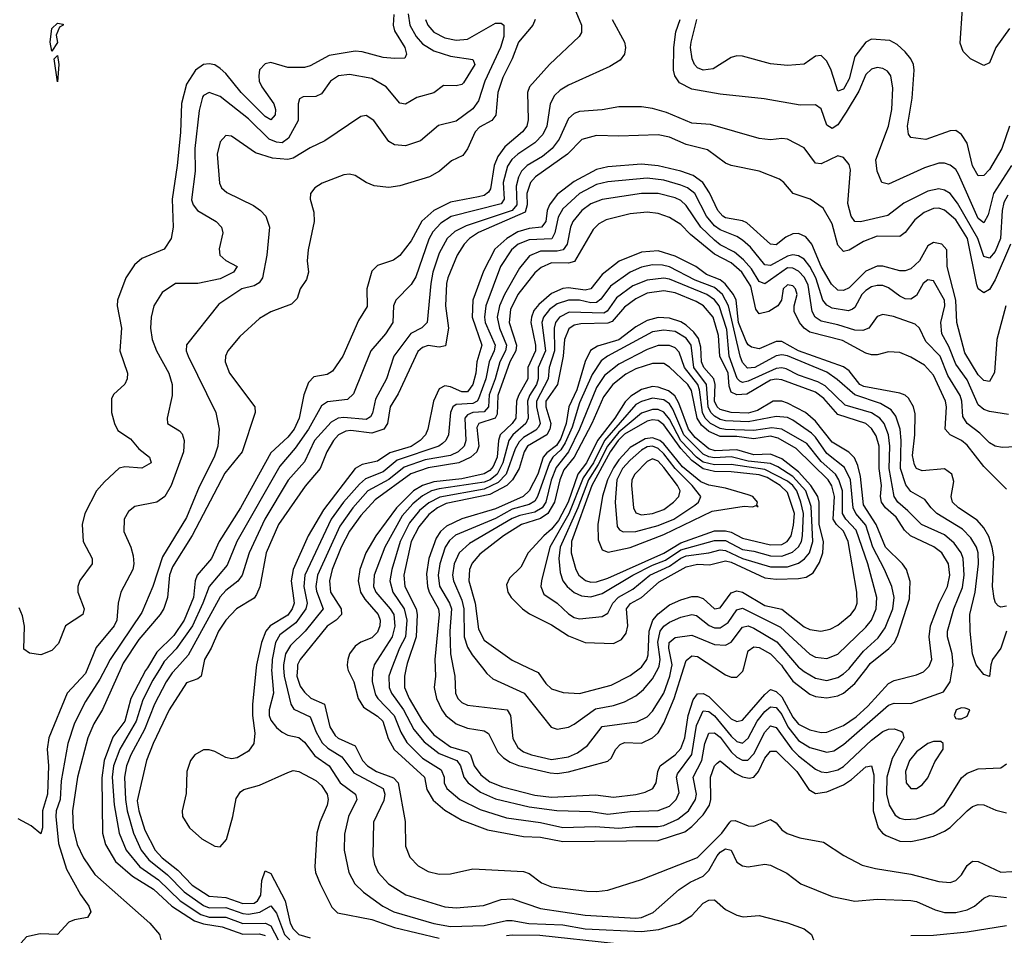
# Model space of a CAD drawing. Header units: inches. Extents: x 884549 to 1028252, y 526810 to 653624.
# Tile 87 of 256: x 955355 to 958863, y 539047 to 542310. Entities that reach past the tile are written whole.
import ezdxf

# ---------------------------------------------------------------- set-up
doc = ezdxf.new("R2010")
doc.units = ezdxf.units.IN
doc.header["$MEASUREMENT"] = 0
doc.layers.add('A9553', color=7, linetype='Continuous')
doc.layers.add('A9554', color=7, linetype='Continuous')

msp = doc.modelspace()

# ---------------------------------------------------------------- linework, layer by layer
at = {"layer": 'A9553', "color": 5}
for points, elevation in [([(955661.9, 540000), (955641, 539959), (955590, 539879.9), (955550, 539802), (955527.3, 539730), (955502.5, 539597.5), (955499.5, 539530), (955485.8, 539490), (955484.1, 539470), (955493.6, 539373.6), (955522.1, 539282.1), (955572.1, 539192.1), (955602, 539150), (955608.7, 539130), (955597.3, 539110), (955550, 539102.2), (955530, 539092.8), (955490.1, 539049.9), (955428, 539052), (955379, 539041), (955360, 539020), (955340.2, 538970)], 2160), ([(955598.5, 540000), (955590, 539979), (955524.5, 539910), (955458.5, 539750), (955452.8, 539710), (955458.1, 539650), (955454.8, 539550), (955436.3, 539490), (955436.8, 539430), (955430, 539408.6), (955396.3, 539436.3), (955350, 539461.6)], 2140), ([(955716.8, 540000), (955650, 539851), (955619.8, 539800.2), (955598.5, 539750), (955560.8, 539610), (955543.8, 539490), (955545.3, 539430), (955560.1, 539370), (955582.3, 539322.3), (955623, 539263), (955819.4, 539090), (955852.9, 539050), (955857.6, 539030)], 2180), ([(955810, 540000), (955803.9, 539990), (955751.6, 539890), (955729.9, 539810.1), (955687.6, 539752.4), (955656.1, 539670), (955647.3, 539607.3), (955650.4, 539410), (955660.4, 539370), (955697, 539310), (955757.4, 539257.5), (955831.4, 539211.3), (955897.8, 539150), (955978.5, 539098.5), (956010, 539087.2), (956077.1, 539077.1), (956150, 539051.2), (956210, 539051.5), (956230, 539046.3)], 2220), ([(955856.4, 540000), (955830, 539955.8), (955794.3, 539885.7), (955770.6, 539809.4), (955711.5, 539710), (955688.9, 539650), (955684.8, 539610), (955692, 539512), (955710.1, 539410), (955735, 539350), (955783.8, 539290), (955850, 539244.1), (955926.5, 539170), (956000.9, 539120.9), (956030, 539111.6), (956090, 539111.4), (956150, 539088.4), (956230.4, 539090.4), (956250, 539080.3), (956276.5, 539030)], 2240), ([(955914.8, 540000), (955898.4, 539981.6), (955876.9, 539950), (955835.5, 539870), (955800.3, 539779.7), (955751.2, 539690), (955735.9, 539650), (955728.6, 539610), (955731.8, 539530), (955738.4, 539490), (955761.1, 539410), (955788.3, 539350), (955815.8, 539315.8), (955881.9, 539261.9), (955941.2, 539201.2), (956010, 539152.4), (956030, 539145), (956090, 539146.2), (956150, 539124), (956170, 539121.5), (956211.2, 539128.8), (956250, 539151.7), (956270, 539125), (956298.8, 539050), (956317.2, 539030)], 2260), ([(956007.6, 540000), (956002, 539970), (955990, 539960.3), (955950, 539946.6), (955888.3, 539850), (955830.4, 539730), (955806.5, 539670), (955774, 539526), (955779.7, 539490), (955801.3, 539421.3), (955837.7, 539350), (955863.1, 539323.1), (955918.5, 539278.5), (955970, 539225.2), (956030, 539185.8), (956090, 539181.4), (956150, 539160.4), (956190, 539161.6), (956202.7, 539170), (956214.6, 539190), (956218.2, 539241.8), (956230, 539276.8), (956250, 539267.1), (956300.8, 539170), (956318.9, 539090), (956329.4, 539069.3), (956350, 539049.8), (956390, 539037.1)], 2280), ([(956198.1, 540000), (956185.1, 539870), (956184.6, 539830), (956193.5, 539766.5), (956189.4, 539730), (956170, 539702.9), (956130, 539678.7), (956110, 539675.6), (956090, 539679.8), (956050, 539702), (956030, 539707.7), (956010, 539707), (955979.3, 539690), (955964.2, 539670), (955950.7, 539630), (955948.5, 539551.5), (955934.5, 539490), (955935.6, 539470), (955960.2, 539430), (956004.7, 539390), (956050, 539363.8), (956070, 539361.5), (956091.9, 539388.1), (956114.6, 539470), (956126.3, 539533.7), (956142.2, 539557.8), (956154.2, 539565.8), (956210, 539581.4), (956310, 539626.9), (956330, 539633.8), (956350, 539630.1), (956410, 539598.5), (956430, 539580.1), (956450.1, 539550), (956454.7, 539530), (956450.1, 539510), (956424.8, 539450), (956413.4, 539410), (956406.2, 539290), (956409, 539270), (956425.5, 539230), (956467.1, 539147.1), (956487.1, 539127.1), (956610, 539102.6), (956690, 539074.7), (956850, 539036)], 2320), ([(956252.9, 540000), (956252.5, 539992.5), (956259.3, 539910), (956243.7, 539850), (956244.1, 539830), (956250, 539813.4), (956270, 539787.2), (956290, 539770.1), (956310, 539760.1), (956350, 539751.7), (956370, 539735.2), (956406.5, 539686.5), (956457.2, 539650), (956497.2, 539590), (956551.3, 539550), (956555.9, 539530), (956526.1, 539470), (956512.6, 539407.4), (956511.7, 539350), (956527.9, 539270), (956549.5, 539230), (956580.4, 539200.4), (956648.8, 539150), (956687.8, 539130), (956830, 539089), (956890, 539078.3), (957010, 539082), (957090, 539099.6), (957110, 539099.6), (957168.6, 539088.6), (957290, 539084.1), (957370, 539069.4), (957570, 539060.6), (957632.4, 539067.6), (957705.8, 539090), (957750, 539117.5), (957790, 539161.5), (957810, 539171.3), (957830, 539172.5), (957870, 539138.6), (957910, 539118.4), (957932, 539112), (957990, 539117.1), (958090.8, 539090.8), (958150.1, 539070.1), (958176.2, 539050), (958182.6, 539030)], 2340), ([(956295.3, 540000), (956297.4, 539970), (956321.4, 539870), (956332, 539852), (956390, 539825.4), (956411.1, 539770), (956432.7, 539732.7), (956452.9, 539712.9), (956503, 539683), (956545.3, 539625.3), (956650.5, 539570), (956656.5, 539550), (956652.6, 539527.4), (956615.2, 539450), (956612.7, 539330), (956619.6, 539299.6), (956632.5, 539270), (956668.8, 539230), (956731.3, 539191.3), (956870, 539147.6), (956910, 539144), (957007, 539153), (957070, 539174.7), (957110, 539176.1), (957210, 539141.7), (957370, 539118.4), (957550, 539107.5), (957570, 539110.1), (957612, 539128), (957704.4, 539210), (957743.7, 539236.3), (957790, 539257.5), (957810, 539277.2), (957839.8, 539330), (957850, 539342.3), (957870, 539354.8), (957890.1, 539350.1), (957910, 539306.9), (957930, 539293.7), (957950, 539291), (958010, 539299.8), (958030, 539296.8), (958088.5, 539268.5), (958138, 539230), (958250, 539185.3), (958330, 539168.6), (958410, 539175.6), (958530, 539171), (958550, 539167.4), (958616.9, 539136.9), (958650, 539128), (958690, 539127.8), (958730, 539137), (958756.8, 539150), (958790, 539179.3), (958810, 539188.8), (958870, 539181.5)], 2360), ([(956344.8, 540000), (956342.9, 539970), (956354.9, 539934.9), (956370, 539912.5), (956392.1, 539892.1), (956441, 539870), (956460.2, 539790), (956479, 539759), (956490, 539749.1), (956550, 539721.3), (956576.2, 539670), (956594, 539650), (956626.1, 539630), (956687.4, 539607.4), (956703.6, 539590), (956727.9, 539452.1), (956730, 539364), (956745.3, 539325.3), (956774.2, 539294.2), (956810, 539274.2), (956850, 539265), (956890, 539265.7), (956970, 539283.4), (957150, 539273.9), (957170, 539266.5), (957214.1, 539234.1), (957250, 539219.8), (957376.1, 539203.9), (957410, 539202.6), (957450, 539208), (957570, 539246), (957770, 539323.4), (957856, 539410), (957884.9, 539450), (957890, 539454.7), (957904.3, 539455.7), (957950, 539436.6), (957970, 539435.6), (958030, 539459.7), (958050, 539447.3), (958070, 539422.9), (958088.9, 539408.9), (958134.3, 539394.3), (958218.2, 539378.2), (958291, 539331), (958356.9, 539296.9), (958404.2, 539284.2), (958530, 539264.3), (958630, 539238.2), (958670, 539234.8), (958690, 539241.3), (958710, 539262), (958730, 539295.8), (958750, 539311.1), (958770, 539309.1), (958850, 539271.6), (958890, 539274.2)], 2380), ([(956523.4, 540000), (956525.1, 539990), (956545.5, 539950), (956561, 539890), (956579.5, 539859.5), (956630, 539827.2), (956648.4, 539810), (956667.4, 539747.4), (956688.7, 539708.7), (956797, 539610), (956805.6, 539565.6), (956828.5, 539528.5), (956870, 539492.2), (956930, 539456.4), (957022.3, 539422.3), (957150, 539398.5), (957210, 539396.6), (957290, 539380.4), (957630, 539384.7), (957724.6, 539415.4), (957750, 539434.9), (957790, 539476.3), (957812.4, 539510), (957817.6, 539530), (957815.6, 539610), (957830, 539650.2), (957839.7, 539660.3), (957850, 539668), (957904.4, 539624.4), (957930, 539610.9), (957953.9, 539606.1), (957970, 539610.4), (957987.6, 539630), (958010, 539678.3), (958030, 539703.1), (958050, 539703.3), (958123.6, 539630), (958166.1, 539566.1), (958190, 539551.9), (958230, 539558.1), (958290, 539583.4), (958318.5, 539601.5), (958370, 539646.9), (958390, 539650.8), (958398.2, 539618.3), (958395.3, 539490), (958413.2, 539430), (958429.2, 539410), (958441.8, 539401.8), (958490, 539381.7), (958530, 539380.7), (958570, 539388.8), (958610, 539400.1), (958650, 539417.9), (958670, 539430.9), (958730, 539489.6), (958750, 539505.1), (958770, 539512.5), (958790, 539511.3), (958832.6, 539492.6), (958870, 539483)], 2420), ([(956615.5, 540000), (956612.1, 539987.9), (956611.3, 539950), (956623.3, 539903.3), (956631.1, 539890), (956689.3, 539830), (956713.3, 539770), (956733.8, 539733.8), (956790, 539677.6), (956856.4, 539636.4), (956867.2, 539610), (956867.4, 539590), (956877.4, 539570), (956923, 539530), (956995.3, 539495.3), (957090, 539465), (957210, 539448.5), (957290, 539431), (957405.7, 539434.3), (957490, 539428.9), (957550, 539434.8), (957630, 539433.8), (957650, 539438.1), (957700, 539460), (957737.7, 539490), (957762.7, 539530), (957765.9, 539550), (957754.1, 539610), (957785, 539670), (957795.7, 539730), (957810, 539767.4), (957830, 539768), (957850, 539752.7), (957890, 539700.3), (957910, 539681.4), (957930, 539670.9), (957949, 539671), (957970, 539692.8), (958009.1, 539770.9), (958030, 539793.1), (958050, 539787.7), (958105.5, 539710), (958130, 539685.9), (958190, 539638.7), (958210, 539629), (958230, 539627.3), (958270, 539635.9), (958290, 539647.6), (958390, 539742.4), (958430, 539773.2), (958450, 539781.1), (958470, 539782.1), (958494.2, 539774.2), (958500.2, 539770), (958504.6, 539750), (958463, 539677), (958444.8, 539610), (958442.8, 539550), (958453, 539510), (958474.5, 539474.5), (958490, 539464.1), (958510, 539458.7), (958550, 539461.5), (958610, 539480.1), (958650, 539510.9), (958710, 539607.2), (958730, 539624.8), (958770, 539640.2), (958850, 539643.8), (958870, 539657.5)], 2440), ([(956681.4, 540000), (956669.8, 539970), (956671.4, 539930), (956679.5, 539910), (956722.7, 539850), (956759.9, 539779.9), (956796, 539736), (956850, 539694.4), (956912, 539670), (956925.6, 539650), (956937.1, 539610), (956952.9, 539590), (956997, 539557), (957050, 539532.8), (957170, 539504.3), (957268.9, 539491.1), (957390, 539488.1), (957450, 539478.3), (957530, 539488.3), (957630, 539491.4), (957670, 539506.7), (957694.2, 539530), (957704.1, 539555.9), (957695.1, 539610), (957698.2, 539621.8), (957749.1, 539690.9), (957766, 539794), (957790, 539846.1), (957810, 539844.7), (957830, 539828.9), (957890, 539756.6), (957910, 539737.2), (957930, 539731.3), (957950, 539748.8), (957981.8, 539810), (958010, 539844.3), (958030, 539860.7), (958050, 539858.1), (958070, 539833.1), (958091.2, 539790), (958130, 539740.7), (958170, 539715.3), (958230, 539698.8), (958255.5, 539704.5), (958290, 539726), (958450, 539866.7), (958470, 539874.2), (958530, 539872.3), (958646, 539914), (958669.9, 539950.1), (958678.5, 540000)], 2460), ([(956732.3, 540000), (956726.2, 539970), (956726.4, 539930), (956743.2, 539890), (956789.6, 539810), (956830, 539760.9), (956890, 539718.7), (956950, 539700.2), (956960.8, 539690), (956974.6, 539650), (956998, 539618), (957030, 539593.6), (957075.1, 539575.1), (957190, 539546), (957250, 539539.4), (957406.6, 539546.6), (957470, 539538.8), (957550, 539548.9), (957583.9, 539556.1), (957610.6, 539570), (957622.8, 539590), (957628.7, 539630), (957637.4, 539650), (957689.8, 539690.2), (957710, 539712.3), (957724.4, 539750), (957736.2, 539830), (957754.6, 539885.4), (957770, 539907.2), (957790, 539908.3), (957810, 539897.4), (957890, 539818.5), (957910, 539809), (957930, 539813.1), (958010, 539905.3), (958030, 539922.8), (958050, 539915.6), (958070, 539896.2), (958110, 539824.4), (958130, 539799.6), (958170, 539778.4), (958210, 539769.4), (958230, 539770.7), (958290, 539794.5), (958335.3, 539824.7), (958376.9, 539863.1), (958450, 539944.2), (958470, 539954.7), (958550, 539974.4), (958574.7, 539985.3), (958589.2, 540000)], 2480), ([(956835.1, 540000), (956836.2, 539970), (956832.3, 539930), (956840.3, 539890), (956859, 539850), (956873.3, 539830), (956910, 539799.9), (956950, 539784.3), (957010, 539775.4), (957025.5, 539765.5), (957058.9, 539698.9), (957078.8, 539678.8), (957103, 539663), (957131.7, 539651.7), (957245, 539625), (957270, 539623.5), (957310, 539629.4), (957450, 539667.2), (957462.6, 539677.4), (957479.4, 539710), (957494, 539726), (957510, 539733.1), (957570, 539731.3), (957609.9, 539750), (957630, 539768.1), (957650, 539802.2), (957686.6, 539890), (957721.6, 540000)], 2520), ([(956899.1, 540000), (956905, 539970), (956907.3, 539910), (956915.9, 539890), (956930, 539875.9), (956950, 539866.7), (957091.9, 539850), (957103.1, 539830), (957111.8, 539748.2), (957130, 539715.3), (957150, 539700.8), (957178, 539690), (957250, 539673.5), (957310, 539682.3), (957342.6, 539697.4), (957377.6, 539722.4), (957430, 539790.4), (957553.2, 539806.8), (957590, 539824.7), (957610, 539845.1), (957649.3, 539910), (957671.3, 539970), (957677.5, 540000)], 2540), ([(957003.8, 540000), (957019.8, 539979.8), (957040.7, 539960.7), (957152.4, 539910), (957248.6, 539788.6), (957270, 539781.6), (957310, 539788.8), (957330, 539798.6), (957406.3, 539853.7), (957470, 539865.3), (957510, 539878.8), (957550, 539899.4), (957577.8, 539922.2), (957610, 539960.1), (957630.4, 540000)], 2560), ([(957166.8, 540000), (957202.7, 539982.7), (957230, 539943.8), (957250, 539924.6), (957291.8, 539911.8), (957350, 539908.8), (957462.1, 539937.9), (957530, 539972.6), (957566.7, 540000)], 2580), ([(957831.9, 540000), (957870, 539975), (957890, 539966.4), (957910, 539966.5), (957931.8, 539988.2), (957934.8, 540000)], 2520), ([(958075.1, 540000), (958110, 539951.7), (958170, 539906.3), (958190, 539897.4), (958230, 539893), (958270, 539900.1), (958290, 539909.5), (958330, 539944.1), (958373.7, 540000)], 2520), ([(958133.1, 540000), (958150, 539986.3), (958190, 539962.8), (958230, 539954.8), (958270, 539965.5), (958290, 539978.4), (958310, 539996.4), (958313, 540000)], 2540), ([(958813.2, 540000), (958810, 539968.4), (958790, 539976.4), (958770.5, 540000)], 2440), ([(958530, 539045.7), (958610, 539047), (958730, 539059.1), (958870, 539081.7)], 2340), ([(957090, 539046.4), (957110, 539048.8), (957207.6, 539047.6), (957470, 539018.3)], 2320)]:
    msp.add_lwpolyline(points, dxfattribs=dict(at, elevation=elevation))
at = {"layer": 'A9553', "color": 5, "elevation": 2460}
for points in [[(958710, 539856.9), (958690.8, 539850), (958683.7, 539830), (958690, 539819.1), (958698.5, 539818.5), (958710, 539818.4), (958730, 539827.6), (958739.6, 539850), (958723.6, 539856.4)], [(958610, 539737.5), (958590, 539730.4), (958550, 539700.2), (958524.6, 539670), (958510.8, 539630), (958513, 539590), (958530, 539570.2), (958550, 539570.2), (958570, 539582.3), (958590, 539607.9), (958614.9, 539665.1), (958644.6, 539710), (958645.4, 539730), (958636.9, 539736.9)]]:
    msp.add_lwpolyline(points, close=True, dxfattribs=at)
at = {"layer": 'A9554', "color": 5}
for points, elevation in [([(957310, 542403.1), (957357, 542290), (957356, 542264), (957347.8, 542250), (957242.9, 542150), (957171.1, 542070), (957163.8, 542050), (957166.9, 541953.1), (957161.5, 541930), (957146.2, 541910), (957084, 541856), (957058.4, 541821.6), (957046, 541790), (957032.6, 541707.4), (957025.6, 541694.5), (957010, 541683.6), (956990, 541677.9), (956890, 541659.7), (956830.5, 541630), (956788.3, 541591.7), (956750, 541521.3), (956710, 541469.1), (956686.8, 541453.2), (956630, 541434.1), (956610, 541413.1), (956591.8, 541350), (956593, 541287), (956562.5, 541237.5), (956506.6, 541110), (956470, 541056.8), (956450, 541044.9), (956403.6, 541036.4), (956383.9, 541016.1), (956367.5, 540972.5), (956350.9, 540890), (956333.4, 540850), (956310, 540821.5), (956250, 540765.5), (956142.1, 540570), (956065.5, 540450), (956038.4, 540390), (955987.3, 540330), (955979.8, 540310), (955973.9, 540250), (955941, 540170), (955904.8, 540115.2), (955844.4, 540055.6), (955810, 540000)], 2220), ([(956688.6, 542328.6), (956685.3, 542290), (956690.4, 542270), (956726.8, 542210), (956733.5, 542186.5), (956727.1, 542172.9), (956690, 542171), (956650, 542175.2), (956574.7, 542194.7), (956550, 542196.9), (956457.5, 542182.5), (956390, 542145.6), (956370, 542139.1), (956310, 542139.4), (956250, 542156.5), (956230, 542152.7), (956210, 542131.1), (956206.6, 542110), (956208.8, 542090), (956217.8, 542070), (956260.4, 542010), (956266.4, 541990), (956265.5, 541970), (956250, 541952.2), (956230, 541964.6), (956143.7, 542050), (956090, 542117.5), (956070, 542136.2), (956050, 542148.5), (956030, 542152.4), (956010, 542149.5), (955981.9, 542130), (955950, 542080.2), (955931.3, 542011.3), (955927.6, 541907.6), (955916.7, 541790), (955898.2, 541670), (955901.5, 541570), (955894.9, 541530), (955870, 541491.6), (955790, 541458.3), (955763.8, 541436.2), (955733.8, 541390), (955703.4, 541310), (955702.7, 541290), (955718, 541210), (955712.3, 541130), (955739.7, 541050), (955738.2, 541030), (955729.4, 541010.6), (955690, 540973.5), (955682.1, 540957.9), (955682.4, 540910), (955692.7, 540870), (955705.4, 540845.4), (955750, 540816.2), (955780.1, 540780.1), (955817.1, 540750), (955824.2, 540730), (955790, 540711.4), (955730, 540716.5), (955710, 540711.6), (955656.9, 540663.1), (955629.2, 540630), (955587.1, 540550), (955578.4, 540510), (955581.3, 540450), (955614, 540390), (955613.7, 540370), (955569.5, 540310.5), (955562.2, 540290), (955562.2, 540270), (955584.7, 540210), (955580.7, 540190), (955518.3, 540150), (955493.6, 540086.4), (955470, 540062), (955430, 540046.3), (955390, 540051.6), (955370, 540066), (955372.1, 540147.9), (955365.5, 540185.5), (955353.6, 540213.6)], 2120), ([(956738.8, 542330), (956745.3, 542290), (956768.1, 542250), (956790, 542224), (956830, 542199.1), (956890, 542179.9), (956970, 542167.8), (956977.1, 542150), (956935.9, 542084.1), (956930, 542078.5), (956910, 542073.9), (956865.1, 542074.9), (956830, 542049.3), (956770, 542031.8), (956730, 542008.4), (956710, 542012.2), (956660.2, 542070), (956610, 542099.7), (956530, 542114.6), (956490.6, 542109.4), (956462.3, 542090), (956430, 542044.9), (956410, 542035.8), (956365.6, 542034.4), (956351.9, 542028.1), (956347.4, 542010), (956346.9, 541950), (956312.6, 541887.4), (956290, 541870.6), (956270, 541872.6), (956244.3, 541884.3), (956170, 541956.7), (956070, 542035.8), (956030, 542050.6), (956010, 542039.7), (956006.6, 542033.4), (955994.1, 541985.9), (955979.1, 541850), (955980.4, 541770), (955967.6, 541667.6), (955972.8, 541650), (955988.4, 541630), (956055.6, 541590), (956073.8, 541570), (956079, 541550), (956066.4, 541493.6), (956068.7, 541470), (956090, 541451.8), (956130.1, 541430), (956116.8, 541410), (956070, 541386.5), (955990, 541369.6), (955910, 541369.9), (955862.6, 541337.4), (955832.9, 541290), (955823.5, 541250), (955821.6, 541210), (955827.2, 541170), (955842.9, 541130), (955887, 541050), (955898.1, 541010), (955898.9, 540970), (955880.3, 540890), (955882, 540870), (955924.2, 540844.2), (955933.5, 540833.5), (955940.9, 540810), (955939.1, 540770), (955895.2, 540650), (955872.1, 540610), (955844.2, 540590), (955765.8, 540574.2), (955742.9, 540557.1), (955727.4, 540530), (955726, 540486), (955751, 540430), (955759.3, 540399.3), (955761.9, 540370), (955758.2, 540350), (955715.1, 540270), (955706.1, 540230), (955700.9, 540170), (955691.9, 540150), (955627.6, 540072.4), (955598.5, 540000)], 2140), ([(958881.3, 542278.7), (958832.3, 542210), (958810, 542155.3), (958790, 542145.8), (958742.6, 542170), (958715.8, 542195.8), (958705.5, 542225.5), (958714.2, 542350)], 2180), ([(956801.3, 542310), (956809.4, 542290), (956830, 542265.5), (956870, 542245.1), (956910, 542236.4), (956950, 542240.4), (957050, 542297.1), (957070, 542297.5), (957079.7, 542290), (957079.5, 542250), (957067.8, 542210), (957012.5, 542090), (956990, 542020.7), (956970, 541992.1), (956910, 541947.5), (956847.5, 541932.5), (956782.5, 541877.5), (956730, 541860.2), (956690, 541864), (956670, 541875.8), (956617.1, 541950), (956590, 541967.8), (956570, 541964.8), (956441.9, 541878.1), (956390, 541853.3), (956330, 541816.1), (956310, 541811), (956255.8, 541815.8), (956194.8, 541834.8), (956110, 541894.8), (956090, 541896.4), (956070, 541874.7), (956058.9, 541830), (956066.6, 541726.6), (956074.5, 541710), (956093.3, 541693.3), (956187.8, 541647.8), (956213.6, 541630), (956231.9, 541610), (956244.8, 541570), (956235.5, 541470), (956220.6, 541390), (956208.6, 541371.4), (956190, 541361.5), (956146.7, 541350), (956064.6, 541295.4), (955949.3, 541150.7), (955947.8, 541130), (955955.6, 541110), (956054.3, 540910), (956065.5, 540850), (956061.5, 540790), (956048.5, 540750), (955995, 540645), (955950, 540535), (955864.1, 540395.9), (955830, 540289.7), (955790, 540197.4), (955677.3, 540030), (955661.9, 540000)], 2160), ([(957191.8, 542310), (957183.4, 542290), (957132.7, 542230), (957109.8, 542170), (957076, 542104), (957058.4, 542050), (957051.1, 541968.9), (957037.3, 541950), (956993.8, 541926.2), (956977.5, 541910), (956950, 541849.8), (956934, 541826), (956893.9, 541806.1), (956850.2, 541770), (956815.2, 541750), (956710, 541717.4), (956670, 541711.9), (956618, 541718), (956590, 541728.9), (956550, 541754.2), (956530, 541759.1), (956510, 541757), (956433.1, 541726.9), (956407.2, 541710), (956391.6, 541690), (956390.2, 541670), (956403.1, 541623.1), (956404.8, 541590), (956382.4, 541490), (956379.8, 541450), (956383.8, 541410), (956376.6, 541383.4), (956354, 541350), (956343.9, 541316.1), (956324, 541296), (956250, 541268.5), (956210, 541244.7), (956138.9, 541181.1), (956096.3, 541130), (956088.6, 541110), (956087.3, 541090), (956102.2, 541050), (956193.1, 540930), (956193.6, 540910), (956147.8, 540770), (956086, 540694), (955970, 540471.2), (955900.2, 540359.8), (955889, 540330), (955881.5, 540250), (955868.3, 540211.7), (955855.4, 540190), (955779.7, 540100.3), (955724, 540016), (955716.8, 540000)], 2180), ([(957465.5, 542310), (957510.2, 542230), (957513.7, 542210), (957510, 542187.3), (957494.2, 542165.8), (957457.6, 542142.4), (957310, 542076.1), (957281.1, 542058.9), (957260.6, 542039.4), (957244.8, 542010), (957232.7, 541930), (957219.1, 541900.9), (957189.8, 541870.2), (957129.4, 541830.6), (957108.8, 541811.2), (957092.9, 541787.1), (957077.3, 541730), (957081.6, 541670), (957070, 541653.3), (956891.9, 541608.1), (956855.1, 541584.9), (956826.5, 541553.5), (956813, 541527), (956766.3, 541393.7), (956750, 541366.4), (956695.1, 541310), (956687, 541290), (956684.4, 541230), (956658.8, 541190), (956605.9, 541130), (956544.3, 540975.8), (956523.5, 540956.5), (956452.3, 540947.7), (956430, 540933.4), (956384.6, 540850), (956337.1, 540782.9), (956281.9, 540718.1), (956128.8, 540450), (956093.9, 540366.2), (956030.1, 540290), (956008.2, 540230), (955970.3, 540149.7), (955913, 540067), (955870, 540022.9), (955856.4, 540000)], 2240), ([(958888.7, 541790), (958824.3, 541690), (958805.5, 541614.5), (958790, 541585.5), (958770, 541601.4), (958699.5, 541759.5), (958690, 541775.2), (958670, 541790.6), (958650, 541797.9), (958630, 541798.8), (958578.5, 541781.5), (958450, 541723.6), (958426.4, 541730), (958409.9, 541770), (958404.6, 541810), (958450.6, 541930), (958462.4, 541990), (958465.3, 542065.3), (958458.1, 542110), (958446.1, 542126.1), (958430, 542135.6), (958410, 542138.8), (958390, 542132.8), (958370, 542114), (958344.5, 542055.5), (958299.9, 541980.1), (958270, 541934.5), (958250, 541921.8), (958230, 541933.2), (958210, 541992.2), (958190, 542005.7), (958135.4, 542004.6), (958007.6, 542027.6), (957850, 542044.7), (957750, 542062.6), (957705.2, 542085.2), (957689, 542109), (957684.6, 542130), (957685.7, 542210), (957693.1, 542266.9), (957707.6, 542310)], 2240), ([(958881.3, 541930), (958853.8, 541850), (958810, 541775.7), (958790, 541754.5), (958770, 541753.7), (958750, 541788.9), (958729.9, 541870), (958710, 541900.4), (958690, 541914.2), (958670, 541913.2), (958582.9, 541882.9), (958530, 541889.8), (958521.2, 541901.2), (958518.1, 541930), (958534.4, 542030), (958541.7, 542130), (958538.7, 542150), (958530.2, 542170.2), (958510, 542194.9), (958481.1, 542221.1), (958455, 542235), (958390, 542239.9), (958370, 542229.9), (958330, 542178.1), (958310, 542099.3), (958294.9, 542070), (958290, 542062.3), (958270, 542055.4), (958246, 542130), (958230, 542161.9), (958210, 542181.7), (958190, 542179.8), (958150, 542150.6), (958090, 542146.9), (958030, 542152), (957930, 542179.1), (957910, 542180.6), (957890, 542174.9), (957825.6, 542134.4), (957790, 542129.6), (957770, 542138.5), (957759.2, 542150), (957750.8, 542170), (957745.4, 542210), (957747.4, 542230), (957767.2, 542310)], 2220), ([(958875.4, 541684.6), (958861.5, 541658.5), (958854.9, 541630), (958849.1, 541530), (958830, 541483.7), (958810, 541459.6), (958790, 541465.5), (958767.9, 541530), (958696.3, 541656.3), (958670, 541690.4), (958650, 541701.9), (958630, 541706.3), (958590, 541698.8), (958504.8, 541655.2), (958447.7, 541612.3), (958350, 541589.4), (958330.5, 541590.5), (958316.9, 541610), (958305.1, 541654.9), (958314.8, 541774.8), (958310, 541793.5), (958290, 541818.5), (958270, 541824.5), (958210, 541796.5), (958190, 541798.8), (958150, 541853.5), (958090, 541884.2), (958070, 541886.4), (958030, 541881.8), (957990, 541886.6), (957816.5, 541936.5), (957750, 541941.1), (957659.3, 541979.3), (957610, 541993.6), (957570, 541999.6), (957490, 541999), (957430, 541988.2), (957350, 541982.3), (957330, 541975.4), (957310, 541957.5), (957276.7, 541883.3), (957252, 541850), (957217.6, 541822.4), (957162.8, 541790), (957142.4, 541770), (957131.6, 541748.4), (957124, 541716), (957126.5, 541650), (957110, 541630.2), (956945.2, 541574.8), (956905.7, 541554.3), (956878.6, 541530), (956850, 541477.5), (956827.2, 541410), (956819.5, 541370), (956807.3, 541230), (956788.4, 541211.6), (956749.2, 541190.8), (956687.9, 541110), (956661.4, 541030), (956622.3, 540957.7), (956612.2, 540907.8), (956605.3, 540894.7), (956590, 540885.3), (956510, 540891.5), (956490, 540889), (956464.9, 540875.1), (956405.4, 540810), (956370, 540734.1), (956311.8, 540668.2), (956228.2, 540530), (956172.3, 540410), (956148.3, 540330), (956131.9, 540308.1), (956090, 540275.4), (956070, 540253), (955955, 540045), (955914.8, 540000)], 2260), ([(958884.9, 541510), (958830, 541382), (958810, 541348.2), (958790, 541336.4), (958770, 541349.9), (958765.2, 541365.2), (958731.7, 541530), (958690, 541596.6), (958650, 541631.2), (958630, 541638.1), (958610, 541636.8), (958577.3, 541622.7), (958544.2, 541595.8), (958510, 541550.9), (958490, 541537.5), (958410, 541538.3), (958360.6, 541519.4), (958310, 541487.8), (958290, 541483.3), (958270, 541506.5), (958250, 541581.6), (958217.4, 541637.4), (958170.9, 541670), (958110.4, 541690.4), (958077.8, 541730), (958061.6, 541741.6), (957990, 541769.9), (957890, 541789.9), (957870, 541798.8), (957805.7, 541845.7), (957730, 541865.4), (957670, 541891.1), (957630, 541899.2), (957490, 541894.5), (957410, 541896.6), (957357.6, 541882.4), (957306.3, 541830), (957192.6, 541750), (957174.5, 541730), (957161.5, 541690), (957162.7, 541650), (957155.8, 541624.2), (956989.1, 541550.9), (956957.4, 541530), (956938.5, 541510), (956913.6, 541470), (956879.9, 541390), (956875.6, 541370), (956871.8, 541290), (956882.3, 541210), (956872.5, 541147.5), (956850, 541142.8), (956810, 541148.6), (956790, 541141.9), (956773.3, 541126.7), (956703.6, 540976.4), (956675.4, 540930), (956665, 540870), (956652, 540850), (956610, 540835.8), (956534.3, 540845.7), (956516.7, 540843.3), (956491.4, 540830), (956473.3, 540810), (956449.4, 540770), (956425.6, 540710), (956372.4, 540647.6), (956277.3, 540510), (956233.1, 540410), (956211.2, 540288.8), (956199.2, 540260.8), (956190, 540248.3), (956127.6, 540210), (956090, 540169.9), (956063.1, 540130), (956037.7, 540070), (956013.2, 540030), (956007.6, 540000)], 2280), ([(958868.1, 541290), (958835.8, 541170), (958827.7, 541052.3), (958810, 541020.2), (958790, 541023.2), (958770, 541043.9), (958722.7, 541122.7), (958694.2, 541230), (958690.5, 541310), (958659.6, 541430), (958657.9, 541490), (958640.7, 541510), (958610, 541515.2), (958590, 541503.4), (958560.5, 541450), (958530, 541421.6), (958510, 541415.2), (958490, 541415), (958430, 541430.8), (958409.3, 541430.7), (958370, 541413.4), (958310, 541354.3), (958290, 541344.5), (958270, 541345.3), (958246.8, 541366.8), (958210.7, 541430), (958177.4, 541510), (958155.9, 541535.9), (958130, 541547.5), (958110, 541546.3), (958084.9, 541535.1), (958050, 541507.8), (958030, 541509.9), (957945.7, 541585.7), (957930, 541592.7), (957870, 541603.9), (957859.9, 541610), (957841.9, 541630), (957812.7, 541692.7), (957789.1, 541729.1), (957754.4, 541754.4), (957710.1, 541769.9), (957630, 541789.2), (957570, 541794.8), (957450, 541784.7), (957410, 541775.3), (957330, 541733.3), (957270, 541687.1), (957242.1, 541650), (957234.5, 541630), (957229.7, 541590.3), (957214.3, 541570), (957170, 541566), (957130, 541554.1), (957090.1, 541530), (957047.9, 541492.1), (957007.1, 541412.9), (956969.3, 541310), (956967.2, 541250), (957001.2, 541150), (956983.5, 541090), (956980.5, 541050), (956969.8, 541010), (956950, 540983.1), (956930, 540983.2), (956890, 541001), (956870, 541004.5), (956850, 540993.7), (956829.4, 540950), (956809.3, 540850), (956801, 540830), (956782.2, 540810), (956750, 540788.6), (956674, 540766), (956630, 540736.3), (956575.4, 540724.6), (956550.1, 540710), (956437.1, 540562.9), (956383.4, 540470), (956329, 540350), (956322.3, 540310), (956333.4, 540230), (956326.4, 540210), (956310, 540187.5), (956247.5, 540150), (956232.2, 540130), (956216.5, 540090), (956199.1, 540010), (956198.1, 540000)], 2320), ([(958877.9, 540902.1), (958810, 540913), (958790, 540920.1), (958770, 540937), (958730, 541026.1), (958690, 541081.7), (958665.3, 541145.3), (958640.5, 541190), (958636.5, 541230), (958650.6, 541289.4), (958649.6, 541310), (958610, 541379), (958590, 541383.1), (958573.5, 541370), (958550, 541327.2), (958530, 541313.2), (958510, 541314.7), (958490, 541324), (958450, 541353.9), (958430, 541362.8), (958410, 541362.9), (958390, 541357.3), (958370, 541345), (958355.2, 541330), (958330, 541283.6), (958322.5, 541277.5), (958307.4, 541272.6), (958250, 541281.6), (958230, 541291.7), (958216.8, 541310), (958191.2, 541390), (958170, 541430.3), (958150, 541455.8), (958130, 541468.1), (958110, 541471.5), (958090, 541467.1), (958030, 541434.2), (958010, 541436.1), (957958.9, 541498.9), (957930, 541523.6), (957910, 541537), (957850, 541561.1), (957830, 541575.1), (957801.5, 541610), (957759.8, 541690), (957734.7, 541710), (957710, 541720.4), (957650, 541737.5), (957590, 541744.8), (957450, 541731.3), (957410, 541721.8), (957349.3, 541690), (957290, 541635.1), (957273.5, 541606.4), (957262, 541550), (957251.4, 541528.6), (957170, 541525.4), (957130.7, 541510), (957106.9, 541490), (957068.3, 541430), (957015.7, 541290), (957011, 541250), (957013.9, 541230), (957048.7, 541150), (957045.1, 541130), (957027.7, 541090), (957016.1, 541030), (956990, 540958.5), (956984.5, 540950), (956970, 540942.1), (956910, 540937.9), (956898.1, 540930), (956890.1, 540909.9), (956882.5, 540830), (956873.5, 540810), (956861.3, 540798.7), (956848.6, 540790), (956700.1, 540739.9), (956650, 540698.5), (956587.2, 540672.8), (956565.6, 540654.4), (956509.3, 540590.7), (956464.7, 540530), (956371.2, 540330), (956367.3, 540290), (956379.4, 540230), (956374.7, 540210), (956339.4, 540160.6), (956282.3, 540117.7), (956266, 540090), (956254.6, 540030), (956252.9, 540000)], 2340), ([(958950.1, 540789.9), (958854.7, 540785.3), (958830, 540789.9), (958810, 540801.7), (958775.6, 540835.6), (958730.4, 540870), (958715.2, 540895.2), (958711.4, 540950), (958705.3, 540970), (958662, 541042), (958634.2, 541110), (958582.8, 541162.8), (958561.2, 541210), (958545.1, 541225.1), (958468.1, 541251.9), (958430, 541258.8), (958410, 541251.6), (958379.8, 541210), (958358.4, 541201.6), (958330, 541203.2), (958270, 541222.5), (958210, 541234.9), (958189.2, 541249.2), (958177.7, 541270), (958163.9, 541363.9), (958150.6, 541390.6), (958130, 541413.4), (958110, 541424.6), (958090, 541425), (958010, 541367.7), (957990, 541376.2), (957961.7, 541421.7), (957934.1, 541454.1), (957901.2, 541481.2), (957850, 541507.6), (957830, 541523.6), (957781.1, 541570), (957730, 541647.2), (957710, 541665.1), (957690, 541674.9), (957630, 541689.9), (957570, 541690.5), (957430, 541668.3), (957390, 541653.5), (957358, 541630), (957326.1, 541590), (957317.5, 541570), (957305.5, 541510), (957290.8, 541490), (957270, 541484.4), (957210, 541485), (957171.8, 541468.2), (957135.5, 541424.5), (957081.7, 541330), (957063.9, 541290), (957056.7, 541250), (957064.9, 541210), (957089.5, 541150), (957086.1, 541130), (957065.3, 541090), (957049.1, 541030), (957027.3, 540972.7), (957025.8, 540930), (957010, 540911.9), (956970, 540909.5), (956950, 540901), (956941.2, 540890), (956944.9, 540810), (956938.3, 540790), (956917.7, 540770), (956890, 540756.9), (956799.2, 540740.8), (956724.8, 540715.2), (956670, 540671.3), (956595.5, 540630), (956541.7, 540570), (956495.9, 540504.1), (956416.5, 540330), (956410, 540290), (956412.7, 540272.7), (956436.2, 540210), (956372, 540130), (956320.4, 540079.6), (956302.7, 540050), (956294.6, 540010), (956295.3, 540000)], 2360), ([(958870, 540636.8), (958790, 540717.2), (958730, 540793.3), (958710, 540810.3), (958670.2, 540830.2), (958651.7, 540850), (958657.2, 540930), (958653.7, 540950), (958610, 541042.5), (958578.9, 541078.9), (958530, 541107.1), (958490, 541123.9), (958450, 541126), (958410, 541115.2), (958390, 541115.1), (958370, 541121.4), (958286.6, 541166.6), (958170, 541195.7), (958150, 541209.9), (958133.4, 541230), (958114, 541270), (958114, 541290), (958124.5, 541330), (958119.1, 541350), (958110, 541360.8), (958090, 541364.5), (958075, 541350), (958069.6, 541310), (958056.3, 541290), (958023.5, 541270), (957990, 541260.8), (957978, 541278), (957959.5, 541359.6), (957927.5, 541410), (957890, 541443.4), (957830, 541474.3), (957744.3, 541544.3), (957710, 541579.9), (957670, 541604.6), (957630, 541619.5), (957590, 541624), (957530, 541617.3), (957444.1, 541595.9), (957417.9, 541582.1), (957397.9, 541562.1), (957332, 541448), (957310, 541441.8), (957250, 541443), (957213, 541427), (957190, 541407.8), (957130, 541330), (957103.4, 541276.6), (957098.8, 541230), (957125.3, 541150), (957122.3, 541130), (957100.9, 541090), (957058.3, 540970), (957056.6, 540903.4), (957049.4, 540890), (956991, 540870), (956984, 540856), (956990.8, 540790), (956984.1, 540770), (956962.9, 540750), (956919.6, 540730), (956810, 540713.1), (956748.7, 540691.3), (956621.6, 540598.4), (956570, 540542.1), (956530, 540486.7), (956500.2, 540430), (956468.9, 540350), (956458.7, 540310), (956462.7, 540270), (956500.7, 540210), (956501.3, 540190), (956482.5, 540170), (956450, 540147.7), (956354.9, 540030), (956345.4, 540010), (956344.8, 540000)], 2380), ([(958870, 540219.4), (958850, 540216.2), (958841.1, 540221.1), (958831.1, 540231.1), (958826.3, 540246.3), (958821, 540290), (958825, 540395), (958819.8, 540430), (958807.3, 540467.3), (958790, 540498.3), (958766.1, 540526.1), (958699.6, 540570), (958677.9, 540590), (958674, 540610), (958683.5, 540663.5), (958675.6, 540690), (958649.4, 540709.4), (958570, 540701.9), (958550, 540709.9), (958543, 540723), (958536.2, 540756.2), (958543.9, 540830), (958544.6, 540904.6), (958539.6, 540930), (958521.4, 540961.4), (958510, 540971.6), (958490, 540978.5), (958362.5, 541002.5), (958348.5, 541010), (958310, 541058.5), (958290, 541072.3), (958130, 541130.1), (958070, 541163.2), (958050, 541162.8), (957990, 541136.6), (957962.4, 541142.4), (957950, 541150.7), (957942.9, 541162.9), (957916.3, 541230), (957907, 541310), (957898, 541330), (957868.8, 541368.8), (957850, 541382.5), (957801.7, 541401.7), (957763.4, 541430), (957690, 541466.4), (957630, 541486.1), (957570, 541481.1), (957490.9, 541449.1), (957430, 541401.1), (957389.4, 541350.6), (957370, 541345.7), (957310, 541353.8), (957290, 541351.7), (957250, 541333.7), (957204.9, 541295.1), (957187.3, 541272.7), (957177.9, 541250), (957176, 541230), (957193, 541150), (957192.4, 541130), (957165.9, 541070), (957165.6, 541030), (957131.9, 540970), (957125.4, 540950), (957122.6, 540890), (957109.6, 540870), (957067.3, 540830), (957060.8, 540810), (957056.4, 540750), (957042.3, 540717.7), (957030, 540702.7), (957009.3, 540690.7), (956930, 540673.1), (956830, 540662.5), (956790.5, 540649.5), (956757.6, 540630), (956698, 540570), (956624.1, 540470), (956588.9, 540410), (956566.9, 540350), (956560.9, 540310), (956569.6, 540270), (956584.6, 540244.6), (956632.1, 540190), (956639, 540170), (956638.2, 540150), (956630, 540126.5), (956610, 540106.4), (956570, 540090.7), (956550, 540076.9), (956530.1, 540050), (956524.3, 540030), (956521.6, 540010), (956523.4, 540000)], 2420), ([(958770.5, 540000), (958762.3, 540010), (958750, 540049.4), (958740.6, 540130), (958740.3, 540190), (958758.7, 540270), (958771, 540370), (958770.2, 540410), (958763.6, 540430), (958743.3, 540463.3), (958713.6, 540493.6), (958622.7, 540550), (958601.7, 540570), (958580.2, 540600.2), (958530, 540627.8), (958511.5, 540651.5), (958493.2, 540710), (958495.6, 540810), (958491.7, 540850), (958476.9, 540896.9), (958459.7, 540919.7), (958422, 540942), (958330, 540972.8), (958267.1, 541027.1), (958230, 541053), (958090, 541111.2), (958070, 541115.8), (958050, 541111.7), (957973.8, 541070), (957948, 541068), (957930, 541087.4), (957921.8, 541110), (957880.5, 541290), (957859.4, 541330), (957830, 541355.2), (957761, 541381), (957670, 541428.6), (957645, 541435), (957610, 541435.7), (957570, 541427.4), (957530, 541410.2), (957459.8, 541360.2), (957425.8, 541314.2), (957410, 541301.3), (957390, 541300.3), (957350, 541309.5), (957310, 541310), (957270, 541296.8), (957243, 541277), (957220.8, 541250), (957215.6, 541230), (957227.9, 541130), (957202, 541070), (957202.2, 541030), (957195.8, 541010), (957170.9, 540970), (957164.1, 540950), (957166.8, 540890), (957158.8, 540870), (957112.3, 540830), (957097.5, 540810), (957076.7, 540730), (957056.7, 540690), (957031, 540670), (957010, 540661.8), (956850, 540638.2), (956822.3, 540630), (956790, 540613.1), (956755.7, 540584.3), (956718.2, 540541.8), (956655.5, 540430), (956617.9, 540330), (956615.1, 540290), (956623.5, 540270), (956675.5, 540210), (956687.5, 540190), (956692.2, 540147.8), (956681.9, 540110), (956618.3, 540010), (956615.5, 540000)], 2440), ([(958678.5, 540000), (958680.3, 540010), (958677.2, 540050), (958660.5, 540110), (958660.7, 540130), (958682.6, 540210), (958713.6, 540286.4), (958720.1, 540330), (958716.3, 540390), (958708.9, 540410), (958684.6, 540444.6), (958650, 540473.6), (958567.4, 540510), (958519.6, 540559.6), (958483, 540590), (958469.8, 540609.8), (958452, 540710), (958454.6, 540790), (958450.4, 540830), (958434.7, 540870), (958419.1, 540890), (958389.1, 540909.1), (958295.9, 540935.9), (958225, 541005), (958198.7, 541018.7), (958130, 541042.4), (958085.9, 541065.9), (958070, 541069.5), (958050, 541066), (957950, 541021.4), (957930, 541016.7), (957921.2, 541021.2), (957910.8, 541030.8), (957883.2, 541110), (957874, 541206), (957847.3, 541290), (957830, 541311.7), (957803.5, 541330), (957670, 541384.9), (957650, 541388.4), (957590, 541381.7), (957539.2, 541360.8), (957481.3, 541318.7), (957448.6, 541271.4), (957436.2, 541263.8), (957312.4, 541267.6), (957278.3, 541250), (957264.3, 541230), (957258.9, 541210), (957260.2, 541130), (957241.6, 541070), (957238.1, 541030), (957196.6, 540950), (957196.2, 540930), (957209.6, 540870.4), (957203, 540857), (957193.5, 540846.5), (957150, 540821.2), (957134.4, 540805.6), (957120.3, 540779.7), (957087.9, 540690), (957060.3, 540659.7), (957010, 540636.5), (956851.6, 540608.4), (956812.4, 540587.6), (956780, 540560), (956743.9, 540516.1), (956710.1, 540450.1), (956680.9, 540350), (956674.4, 540310), (956684.9, 540270), (956725.4, 540210), (956734.2, 540170), (956729.4, 540110), (956708.7, 540070), (956681.4, 540000)], 2460), ([(958589.2, 540000), (958594.6, 540005.4), (958604, 540030), (958595.4, 540110), (958599.7, 540150), (958630.2, 540230), (958660.5, 540290), (958668.9, 540330), (958663.6, 540370), (958640.7, 540410), (958611.2, 540431.2), (958528.3, 540470), (958507, 540490), (958477.1, 540537.1), (958439.2, 540570), (958425.8, 540590), (958422.2, 540610), (958425, 540650), (958416.5, 540710), (958416.8, 540790), (958406.6, 540826.6), (958390, 540853.3), (958370, 540870.2), (958270, 540902.1), (958220.1, 540960.1), (958190, 540982.7), (958070, 541025.9), (958050, 541028.7), (958030, 541024.5), (957945.4, 540974.6), (957910, 540972.6), (957890, 540982.2), (957883, 541003), (957879.1, 541050), (957849.3, 541110), (957844.4, 541184.5), (957825.1, 541250), (957790.7, 541290), (957765.5, 541305.5), (957690, 541335.8), (957650, 541343.6), (957590, 541334.5), (957550, 541315.2), (957510, 541285.6), (957466.2, 541233.8), (957450, 541228.5), (957353.8, 541226.2), (957330, 541220.5), (957311.5, 541208.5), (957296.6, 541170), (957291.8, 541110), (957271.3, 541010), (957229.7, 540950), (957229.2, 540930), (957247.5, 540870), (957244, 540850), (957233.4, 540830), (957163.7, 540790), (957152.3, 540770), (957134.4, 540710), (957110.9, 540670), (957090.5, 540649.5), (957030, 540617.2), (956874.9, 540585.1), (956843.9, 540570), (956813.3, 540546.7), (956777.5, 540502.5), (956750, 540450), (956724, 540330), (956727.7, 540290), (956767.6, 540210), (956771.5, 540190), (956768, 540110), (956735.5, 540015.5), (956732.3, 540000)], 2480), ([(958373.7, 540000), (958385.3, 540014.7), (958451.9, 540068.1), (958471.2, 540090), (958483.9, 540116.1), (958525.4, 540245.4), (958527.8, 540307.8), (958514.2, 540350), (958500.1, 540370), (958439.2, 540430), (958406.4, 540510), (958360.8, 540580.8), (958350, 540682.2), (958340.9, 540720.9), (958328.5, 540748.5), (958308.5, 540768.4), (958250, 540803.8), (958190, 540879.1), (958155, 540910), (958090, 540942.8), (958070, 540950), (958039.6, 540950), (957983.5, 540916.5), (957950, 540907.4), (957889.8, 540909.8), (957850, 540920.8), (957840, 540930), (957830.6, 540950), (957832.4, 541010), (957828.3, 541030), (957792.1, 541070), (957784.4, 541090), (957782.1, 541142.1), (957772.9, 541172.9), (957756.6, 541196.6), (957730, 541221), (957710, 541232.8), (957670, 541245.5), (957630, 541248.8), (957590, 541237.9), (957550, 541215.4), (957490, 541169.2), (957413.5, 541146.6), (957389.2, 541130.8), (957370, 541091.9), (957339.7, 540990), (957311.6, 540930), (957302.1, 540870), (957282.5, 540817.5), (957267.5, 540792.5), (957233.6, 540766.4), (957219.7, 540750), (957200.6, 540690), (957169.6, 540630), (957149, 540610), (957050, 540566.1), (956930, 540530.8), (956875.7, 540504.3), (956854.7, 540485.3), (956838.3, 540461.7), (956812.2, 540390), (956805, 540335), (956808.1, 540290), (956813.4, 540270), (956846.9, 540210), (956849.2, 540190), (956834.1, 540030), (956835.1, 540000)], 2520), ([(958313, 540000), (958361, 540059), (958413.8, 540106.2), (958437.8, 540142.2), (958465.1, 540210), (958470.2, 540250), (958461.5, 540290), (958436.1, 540350), (958394.4, 540430), (958370, 540508.1), (958334.3, 540550), (958324, 540570), (958314.9, 540670), (958293.2, 540713.2), (958230, 540763.9), (958190, 540821.8), (958175.5, 540835.5), (958110, 540882.7), (958090, 540891.8), (958050, 540895), (957950, 540875.9), (957870, 540879.8), (957850, 540885), (957830, 540896.9), (957817.6, 540910), (957808.3, 540930), (957802, 541010), (957757.3, 541070), (957747.2, 541150), (957730, 541175), (957690, 541197.9), (957650, 541203.7), (957610, 541196.8), (957449.2, 541110.8), (957426.7, 541093.3), (957395.1, 541044.9), (957350, 540944.3), (957322.8, 540857.2), (957298.7, 540801.3), (957283.4, 540776.6), (957254.8, 540750), (957242.1, 540730), (957199.7, 540610), (957190, 540593.9), (957170, 540582.1), (957110, 540565.6), (957050, 540532.3), (956908, 540472), (956886.4, 540453.6), (956871.2, 540430), (956852, 540370), (956846.3, 540330), (956851.3, 540291.3), (956886.8, 540230), (956893.4, 540210), (956887, 540130), (956889.5, 540049.5), (956899.1, 540000)], 2540), ([(957630.4, 540000), (957633.6, 540006.3), (957636.4, 540030), (957629, 540091), (957636.9, 540130), (957650, 540148), (957670, 540162.2), (957710, 540180.1), (957750, 540190.1), (957766.1, 540186.1), (957810.9, 540150.9), (957830, 540142), (957850, 540142.1), (957878.7, 540161.3), (957910, 540206.3), (957930, 540212.6), (958065, 540145), (958170, 540048.8), (958190, 540038.3), (958230, 540033.5), (958270, 540048.6), (958370, 540144.8), (958390, 540170), (958406.6, 540210), (958408.3, 540250), (958376.5, 540370), (958334.8, 540490), (958298.3, 540530), (958286.5, 540550), (958286.2, 540630), (958273.8, 540670), (958261, 540690), (958210, 540735.2), (958158.7, 540798.7), (958070, 540849.8), (958035.1, 540855.1), (957970, 540845.7), (957870, 540849.4), (957850, 540852.9), (957815.6, 540870), (957797.4, 540890), (957787.2, 540910), (957777.1, 540990), (957770.7, 541010), (957723.2, 541070), (957704.7, 541124.7), (957690, 541140.1), (957670, 541149), (957630, 541149), (957590, 541134.2), (957490, 541082.1), (957438.7, 541041.3), (957410, 540999.3), (957349.1, 540850), (957310, 540770), (957266.1, 540713.9), (957249, 540669), (957229.8, 540590.2), (957216.8, 540570), (957190, 540554.6), (957137, 540543), (957110, 540531.9), (956957.6, 540442.4), (956921.1, 540410), (956902.8, 540370), (956897.2, 540330), (956900.1, 540310), (956930, 540240.8), (956937.1, 540210), (956938.8, 540110), (956950, 540073.8), (956966.7, 540046.7), (957003.8, 540000)], 2560), ([(957566.7, 540000), (957570, 540002.5), (957589.6, 540030), (957594.2, 540045.8), (957597.5, 540130), (957610.6, 540169.4), (957630, 540192.7), (957670, 540224.4), (957710, 540242), (957750, 540253.7), (957770, 540254.5), (957790, 540247.2), (957830, 540210.6), (957850, 540214), (957890, 540267.6), (957910, 540274.6), (957930, 540270), (958010, 540222.2), (958070, 540208.4), (958150, 540145.7), (958170, 540136.5), (958209.5, 540130.5), (958242.3, 540137.7), (958270, 540151.9), (958315.5, 540190), (958331.2, 540210), (958338.5, 540230), (958337.4, 540270), (958306.6, 540450), (958290, 540487.2), (958265.5, 540510), (958253.1, 540530), (958257.9, 540610), (958248.2, 540648.2), (958235.1, 540670), (958121.3, 540781.3), (958057.7, 540817.7), (958030, 540824.9), (957970, 540815.5), (957910, 540824.6), (957850, 540824.7), (957810, 540841.5), (957784.5, 540864.5), (957768.6, 540890), (957747.9, 540987.9), (957735.4, 541010), (957670, 541071.7), (957650, 541084.2), (957610, 541083.9), (957550, 541065.6), (957514.2, 541045.8), (957467.7, 541010), (957435, 540965), (957393.3, 540870), (957330.5, 540750), (957294.2, 540705.8), (957279.9, 540670), (957260.2, 540590), (957237.2, 540550), (957210, 540531.7), (957142.5, 540510), (957078.3, 540470), (956994.9, 540405.1), (956967.7, 540372.3), (956957.8, 540350), (956955.3, 540310), (956978.1, 540230), (956990, 540137), (957010, 540098.4), (957110, 540027.3), (957166.8, 540000)], 2580), ([(957677.5, 540000), (957679.5, 540010), (957667.4, 540070), (957668.6, 540090), (957690, 540107.8), (957750, 540115.9), (957830, 540083.3), (957870, 540080.3), (957890, 540091), (957930, 540144.4), (957950, 540149.1), (957970, 540141.7), (958052.3, 540092.3), (958130, 540002.5), (958133.1, 540000)], 2540), ([(958870.1, 540130), (958850.4, 540070), (958821.1, 540030), (958814.2, 540010), (958813.2, 540000)], 2440), ([(957934.8, 540000), (957950, 540060.1), (957970, 540075), (957990, 540072.6), (958030, 540049.1), (958068.8, 540008.8), (958075.1, 540000)], 2520), ([(957721.6, 540000), (957730, 540026.5), (957750, 540042.9), (957770, 540040.7), (957831.9, 540000)], 2520)]:
    msp.add_lwpolyline(points, dxfattribs=dict(at, elevation=elevation))
for points, elevation in [([(955470, 542198), (955463.6, 542230), (955470, 542278), (955490, 542297.3), (955510, 542294), (955510.2, 542289.8), (955497.3, 542282.7), (955485.4, 542254.6), (955490, 542228)], 2080), ([(955490, 542088), (955478, 542170), (955490, 542182), (955494.9, 542150)], 2080), ([(957610, 541002), (957570, 540991.9), (957532.2, 540967.8), (957512.6, 540947.4), (957474.9, 540890), (957413.1, 540810), (957374.7, 540730), (957344.1, 540690), (957308.6, 540590), (957275.2, 540524.8), (957250, 540493.5), (957222.2, 540470), (957166.3, 540410), (957140.9, 540359.1), (957100.6, 540319.4), (957090, 540296), (957093.9, 540270), (957105.9, 540250), (957145.9, 540210), (957171.9, 540191.9), (957250, 540152.9), (957310, 540113.3), (957370, 540089.6), (957470, 540086.6), (957498.8, 540101.2), (957516.1, 540123.9), (957521.6, 540150), (957517.2, 540210), (957530.9, 540229.1), (957570, 540250.6), (957633.8, 540306.2), (957730, 540360), (957770, 540369.4), (957812.8, 540367.2), (957870, 540380.9), (957890, 540375.9), (958010, 540321.1), (958050, 540315.6), (958130, 540318.5), (958156.9, 540323.1), (958181.3, 540338.7), (958204.8, 540375.2), (958216.2, 540410), (958218.6, 540450), (958202.7, 540510), (958203.4, 540590), (958198.9, 540610), (958174.1, 540650), (958130, 540698), (958070, 540744.7), (958030, 540761.4), (957970, 540758.8), (957910, 540776.5), (957833.2, 540773.2), (957810, 540779.8), (957761, 540821), (957737.5, 540850), (957703.4, 540943.4), (957689.2, 540969.2), (957666.8, 540986.8), (957630, 541000.1)], 2620), ([(957610, 540961.2), (957570, 540948.9), (957550, 540937.7), (957438.8, 540810), (957398.8, 540730), (957362.7, 540677.3), (957311.8, 540548.2), (957243.9, 540430), (957213.8, 540310), (957211.4, 540290), (957222.4, 540262.4), (957270, 540230.1), (957310, 540191.7), (957330, 540179), (957350, 540174.8), (957430, 540182.9), (957450, 540194.2), (957467.8, 540230), (957488.8, 540251.2), (957539.4, 540280.6), (957600.2, 540330), (957670, 540361.6), (957710, 540390.2), (957730, 540399), (957810, 540409.2), (957850, 540420.2), (957870, 540418.2), (957930, 540389.4), (958030, 540359.2), (958090, 540359.9), (958130, 540373.3), (958151.3, 540388.7), (958169.1, 540410), (958180.1, 540450), (958175, 540575), (958155.8, 540630), (958110, 540681.8), (958056.4, 540716.4), (958030, 540728.1), (957950, 540736.5), (957890, 540752.2), (957830, 540747.6), (957810, 540751.2), (957790, 540761.3), (957721.7, 540830), (957681.8, 540921.8), (957670, 540940.2), (957650, 540955.3)], 2640), ([(957610, 540920.4), (957570, 540907), (957490, 540840.2), (957449, 540790), (957415.9, 540724.1), (957381.3, 540670), (957344.1, 540570), (957280.7, 540430), (957276.2, 540390), (957280, 540340), (957290, 540310), (957305.5, 540290), (957330, 540268.5), (957356.1, 540256.1), (957390, 540253.2), (957430, 540264.3), (957539.9, 540330), (957610, 540366.1), (957656.1, 540383.9), (957710, 540420.2), (957830, 540454.1), (957870, 540453.4), (957930, 540421.6), (957970, 540416), (958030, 540399.3), (958070, 540398.1), (958108.1, 540411.9), (958130, 540431.3), (958140.1, 540450), (958144.1, 540470), (958147, 540550), (958138.5, 540590), (958123.6, 540630), (958110, 540650), (958090, 540665.5), (958010, 540706.4), (957890, 540724.8), (957830, 540722.8), (957790, 540733.3), (957766.3, 540750), (957710, 540809), (957670, 540885.7), (957650, 540911.1), (957630, 540920.1)], 2660), ([(957610, 540883.5), (957590, 540878.8), (957510, 540832), (957487.6, 540810), (957459.2, 540770), (957393.8, 540650), (957321.5, 540450), (957319.6, 540410), (957336, 540350), (957346.8, 540330), (957370.5, 540310.5), (957390, 540305.5), (957410, 540306.8), (957450, 540319.5), (957650, 540407.9), (957710, 540445.8), (957830, 540487.8), (957870, 540488.3), (957890, 540482.8), (957930, 540461.8), (958030, 540437.6), (958070, 540439.9), (958089.4, 540450.6), (958103.5, 540470), (958112.3, 540507.7), (958115.2, 540550), (958090, 540624.6), (958063.8, 540650), (958017.5, 540677.5), (957990, 540688.1), (957890, 540698.4), (957830, 540698.9), (957790, 540709), (957750, 540738.5), (957710, 540781.2), (957650, 540866.3), (957630, 540880.9)], 2680), ([(957610, 540820), (957583.9, 540816.1), (957530, 540785.4), (957490, 540741.6), (957470, 540712.5), (957449.6, 540669.6), (957431.1, 540611.1), (957414.5, 540510), (957415.7, 540455.7), (957430, 540420.5), (957451.9, 540411.9), (957530, 540428.7), (957650, 540474.4), (957822.4, 540557.6), (957936, 540576), (957966, 540574), (957978.8, 540578.8), (957986, 540574), (957980.7, 540580.7), (957983, 540590), (957966.6, 540610), (957950, 540616.5), (957870, 540640.1), (957810, 540651.3), (957782.1, 540662.1), (957716.6, 540716.6), (957650, 540798.5), (957635.8, 540810)], 2720), ([(957610, 540789.6), (957590, 540787.2), (957570, 540775.2), (957530, 540739.3), (957502.3, 540710), (957482.9, 540670), (957476.6, 540590), (957483.5, 540503.5), (957491.4, 540491.4), (957504.9, 540484.9), (957550, 540485.5), (957630, 540507.4), (957686, 540530), (957760.8, 540579.2), (957773.4, 540590), (957782.1, 540610), (957751.2, 540650), (957690.6, 540710.6), (957650, 540762.8), (957630, 540781.9)], 2740), ([(957610, 540744.1), (957590, 540734.7), (957546.7, 540690), (957536.3, 540670), (957535.1, 540650), (957541.9, 540570), (957550, 540552), (957570, 540545.3), (957610, 540549.8), (957650, 540564), (957684, 540590), (957703.7, 540610), (957707.5, 540630), (957698.6, 540650), (957650, 540713.6), (957630, 540736)], 2760)]:
    msp.add_lwpolyline(points, close=True, dxfattribs=dict(at, elevation=elevation))

doc.saveas('drawing.dxf')
